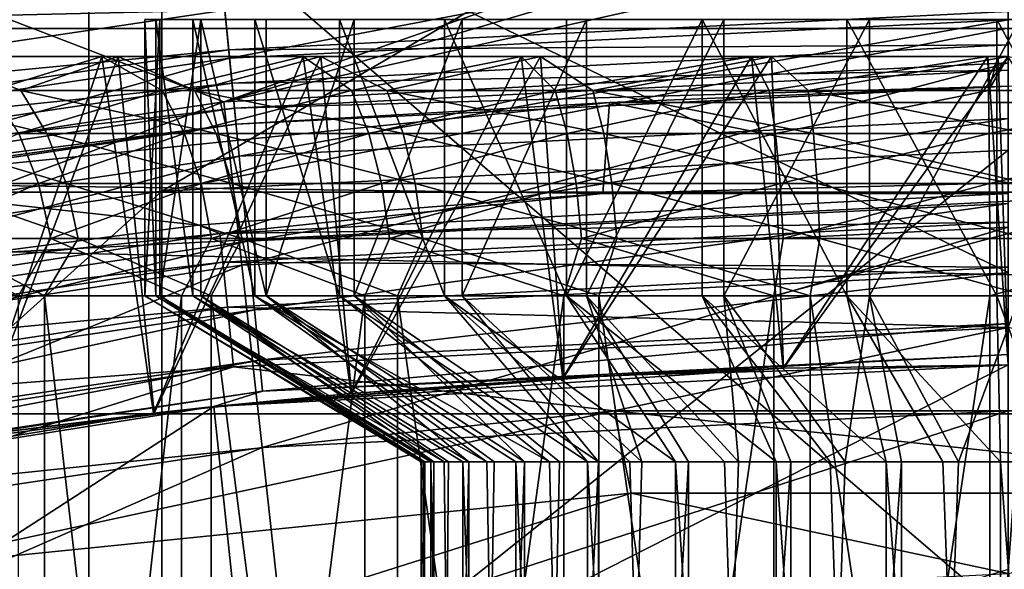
# Model space of a CAD drawing. Header units: metres. Extents: x -22 to 73, y -229 to 22.
# Tile 182 of 256: x -1.431 to -0.006, y 10.704 to 11.5. Entities that reach past the tile are written whole.
import ezdxf

# ---------------------------------------------------------------- set-up
doc = ezdxf.new("R2010")
doc.units = ezdxf.units.M
doc.layers.add('solid_509500_SW0001', color=7, linetype='CONTINUOUS')

msp = doc.modelspace()

# ---------------------------------------------------------------- linework, layer by layer
at = {"layer": 'solid_509500_SW0001'}
for points in [[(-19.485569, 11.250006), (-18.430916, 12.905476), (19.485569, 11.250006)], [(-18.430916, 12.905476), (18.430916, 12.905476), (19.485569, 11.250006)], [(16.018755, 12.223828, 0.034086), (-16.537945, 11.511685, 0.034086), (17.050714, 10.73758, 0.034086)], [(-1.225214, 11.251719, 267.566315), (-1.225214, 11.911011, 263.552795), (0, 11.970692, 263.560608)], [(0, 11.487556, 266.647797), (-1.225214, 11.251719, 267.566315), (0, 11.970692, 263.560608)], [(-4.929452, 11.48697, 164.443756), (4.929452, 11.48697, 164.443756), (3.742045, 11.926739, 164.443756)], [(-3.742045, 11.926739, 164.443756), (-4.929452, 11.48697, 164.443756), (3.742045, 11.926739, 164.443756)], [(-2.438629, 11.075151, 267.531372), (-2.438629, 11.732542, 263.529419), (-1.225214, 11.911011, 263.552795)], [(-1.225214, 11.251719, 267.566315), (-2.438629, 11.075151, 267.531372), (-1.225214, 11.911011, 263.552795)], [(-1.330785, 11.778808, 271.913971), (0, 11.134003, 274.381378), (0, 11.840061, 271.930328)], [(-1.330785, 10.575439, 275.901154), (-1.330785, 11.778808, 271.913971), (-2.649518, 11.595602, 271.865143)], [(-1.330785, 11.778808, 271.913971), (0, 10.6355, 275.921448), (0, 11.134003, 274.381378)], [(-1.330785, 10.575439, 275.901154), (0, 10.6355, 275.921448), (-1.330785, 11.778808, 271.913971)], [(-2.274327, 11.433814, 120.50412), (-2.307207, 11.599112, 120.458946), (-1.159185, 11.769404, 120.458946)], [(-1.142666, 11.601681, 120.50412), (-2.274327, 11.433814, 120.50412), (-1.159185, 11.769404, 120.458946)], [(-1.127167, 11.444324, 120.577904), (-1.142666, 11.601681, 120.50412), (0, 11.657816, 120.50412)], [(0, 11.499698, 120.577904), (-1.127167, 11.444324, 120.577904), (0, 11.657816, 120.50412)], [(-1.13562, 11.380792, 103.574371), (-1.544093, 11.538307, 103.8088), (-0.417449, 11.631231, 103.805504)], [(-0.000002, 11.634605, 103.800003), (-1.13562, 11.380792, 103.574371), (-0.280235, 11.63123, 103.800003)], [(-0.000002, 11.634605, 103.800003), (-0.000009, 11.43731, 103.574371), (-1.13562, 11.380792, 103.574371)], [(-1.13562, 11.380792, 103.574371), (-0.417449, 11.631231, 103.805504), (-0.280235, 11.63123, 103.800003)], [(-1.761571, 11.498928, 120.182159), (-0.589206, 11.618146, 120.182159), (-1.771698, 11.565034, 120.188515)], [(-1.133983, 11.51352, 120.161057), (-0.589206, 11.618146, 120.182159), (-1.761571, 11.498928, 120.182159)], [(-2.649518, 10.395802, 275.840485), (-1.330785, 10.575439, 275.901154), (-2.649518, 11.595602, 271.865143)], [(-2.24348, 11.278734, 120.577904), (-2.274327, 11.433814, 120.50412), (-1.142666, 11.601681, 120.50412)], [(-1.127167, 11.444324, 120.577904), (-2.24348, 11.278734, 120.577904), (-1.142666, 11.601681, 120.50412)], [(-1.13562, 11.380792, 103.574371), (-2.260008, 11.211799, 103.574371), (-1.544093, 11.538307, 103.8088)], [(17.050714, 10.73758, 0.034086), (-16.537945, 11.511685, 0.034086), (-17.503939, 9.981713, 0.034086)], [(-2.257045, 11.34693, 120.161057), (-1.133983, 11.51352, 120.161057), (-1.761571, 11.498928, 120.182159)], [(-1.128343, 11.456255, 120.126259), (-1.133983, 11.51352, 120.161057), (-2.257045, 11.34693, 120.161057)], [(-1.128343, 11.456255, 120.126259), (0, 11.511687, 120.126259), (-1.133983, 11.51352, 120.161057)], [(0, 11.463341, 120.079521), (0, 11.511687, 120.126259), (-1.128343, 11.456255, 120.126259)], [(-1.249889, 11.1, 126.960396), (-1.249889, 11.5, 126.960396), (-1.228012, 11.5, 127.177177)], [(-1.228011, 11.1, 127.177177), (-1.249889, 11.1, 126.960396), (-1.228012, 11.5, 127.177177)], [(-1.233791, 11.1, 126.743103), (-1.233791, 11.5, 126.743103), (-1.249889, 11.5, 126.960396)], [(-1.249889, 11.1, 126.960396), (-1.233791, 11.1, 126.743103), (-1.249889, 11.5, 126.960396)], [(-1.18021, 11.1, 126.531921), (-1.180203, 11.5, 126.531898), (-1.233791, 11.5, 126.743103)], [(-1.233791, 11.1, 126.743103), (-1.18021, 11.1, 126.531921), (-1.233791, 11.5, 126.743103)], [(-1.228011, 11.1, 127.177177), (-1.228012, 11.5, 127.177177), (-1.168819, 11.5, 127.386879)], [(-1.168826, 11.1, 127.386856), (-1.228011, 11.1, 127.177177), (-1.168819, 11.5, 127.386879)], [(-1.18021, 11.1, 126.531921), (-1.09076, 11.1, 126.333221), (-1.180203, 11.5, 126.531898)], [(-1.09076, 11.1, 126.333221), (-1.090757, 11.5, 126.333221), (-1.180203, 11.5, 126.531898)], [(-1.074118, 11.1, 127.583107), (-1.168826, 11.1, 127.386856), (-1.168819, 11.5, 127.386879)], [(-1.074118, 11.1, 127.583107), (-1.168819, 11.5, 127.386879), (-1.074115, 11.5, 127.583107)], [(-1.113162, 11.302125, 120.678047), (-1.127167, 11.444324, 120.577904), (0, 11.499698, 120.577904)], [(0, 11.356812, 120.678047), (-1.113162, 11.302125, 120.678047), (0, 11.499698, 120.577904)], [(-1.09076, 11.1, 126.333221), (-0.968174, 11.1, 126.153091), (-1.090757, 11.5, 126.333221)], [(-0.968174, 11.1, 126.153091), (-0.968171, 11.5, 126.153091), (-1.090757, 11.5, 126.333221)], [(-1.074118, 11.1, 127.583107), (-1.074115, 11.5, 127.583107), (-0.946776, 11.5, 127.759911)], [(-0.946779, 11.1, 127.759903), (-1.074118, 11.1, 127.583107), (-0.946776, 11.5, 127.759911)], [(-0.968174, 11.1, 126.153091), (-0.816155, 11.1, 125.996971), (-0.968171, 11.5, 126.153091)], [(-0.816155, 11.1, 125.996971), (-0.816159, 11.5, 125.996971), (-0.968171, 11.5, 126.153091)], [(-0.946779, 11.1, 127.759903), (-0.946776, 11.5, 127.759911), (-0.790662, 11.5, 127.911919)], [(-0.790658, 11.1, 127.911926), (-0.946779, 11.1, 127.759903), (-0.790662, 11.5, 127.911919)], [(-0.639352, 11.1, 125.869637), (-0.639357, 11.5, 125.869637), (-0.816159, 11.5, 125.996971)], [(-0.816155, 11.1, 125.996971), (-0.639352, 11.1, 125.869637), (-0.816159, 11.5, 125.996971)], [(-0.790658, 11.1, 127.911926), (-0.790662, 11.5, 127.911919), (-0.610532, 11.5, 128.034515)], [(-0.610527, 11.1, 128.034515), (-0.790658, 11.1, 127.911926), (-0.610532, 11.5, 128.034515)], [(-0.639352, 11.1, 125.869637), (-0.44313, 11.5, 125.774933), (-0.639357, 11.5, 125.869637)], [(-0.639352, 11.1, 125.869637), (-0.443109, 11.1, 125.774925), (-0.44313, 11.5, 125.774933)], [(-0.610527, 11.1, 128.034515), (-0.610532, 11.5, 128.034515), (-0.411853, 11.5, 128.123947)], [(-0.411831, 11.1, 128.123962), (-0.610527, 11.1, 128.034515), (-0.411853, 11.5, 128.123947)], [(-0.233427, 11.1, 125.715736), (-0.233426, 11.5, 125.715736), (-0.44313, 11.5, 125.774933)], [(-0.443109, 11.1, 125.774925), (-0.233427, 11.1, 125.715736), (-0.44313, 11.5, 125.774933)], [(-0.411831, 11.1, 128.123962), (-0.411853, 11.5, 128.123947), (-0.200648, 11.5, 128.177536)], [(-0.200648, 11.1, 128.177536), (-0.411831, 11.1, 128.123962), (-0.200648, 11.5, 128.177536)], [(-0.233427, 11.1, 125.715736), (-0.016642, 11.1, 125.693863), (-0.233426, 11.5, 125.715736)], [(-0.016642, 11.1, 125.693863), (-0.016642, 11.5, 125.693863), (-0.233426, 11.5, 125.715736)], [(-0.200648, 11.1, 128.177536), (-0.200648, 11.5, 128.177536), (0.016642, 11.5, 128.193634)], [(0.016642, 11.1, 128.193634), (-0.200648, 11.1, 128.177536), (0.016642, 11.5, 128.193634)], [(0.200648, 11.1, 125.709961), (-0.016642, 11.5, 125.693863), (-0.016642, 11.1, 125.693863)], [(0.200648, 11.1, 125.709961), (0.200648, 11.5, 125.709961), (-0.016642, 11.5, 125.693863)], [(-6.066265, 10.929338, 164.443756), (6.066265, 10.929338, 164.443756), (4.929452, 11.48697, 164.443756)], [(-4.929452, 11.48697, 164.443756), (-6.066265, 10.929338, 164.443756), (4.929452, 11.48697, 164.443756)], [(0, 11.487556, 266.647797), (0, 11.310765, 267.578003), (-1.225214, 11.251719, 267.566315)], [(-1.123604, 11.408141, 120.079521), (0, 11.463341, 120.079521), (-1.128343, 11.456255, 120.126259)], [(0, 11.42662, 120.023186), (0, 11.463341, 120.079521), (-1.123604, 11.408141, 120.079521)], [(-2.245819, 11.290493, 120.126259), (-1.128343, 11.456255, 120.126259), (-2.257045, 11.34693, 120.161057)], [(-1.123604, 11.408141, 120.079521), (-1.128343, 11.456255, 120.126259), (-2.245819, 11.290493, 120.126259)], [(-1.649433, 11.397426, 128.295441), (-1.429551, 11.397426, 128.526184), (-1.550448, 11.44641, 128.504562)], [(-1.312011, 11.44641, 125.177788), (-1.571091, 11.44641, 125.403725), (-1.496409, 10.897741, 125.331062)], [(-1.471176, 11.397426, 125.39994), (-1.571091, 11.44641, 125.403725), (-1.312011, 11.44641, 125.177788)], [(-1.550448, 11.44641, 128.504562), (-1.288384, 11.44641, 128.72702), (-1.495692, 10.89784, 128.557098)], [(-1.429551, 11.397426, 128.526184), (-1.288384, 11.44641, 128.72702), (-1.550448, 11.44641, 128.504562)], [(-1.312011, 11.44641, 125.177788), (-1.496409, 10.897741, 125.331062), (-1.237423, 10.930178, 125.124748)], [(-1.288384, 11.44641, 128.72702), (-1.23658, 10.930273, 128.763336), (-1.495692, 10.89784, 128.557098)], [(-1.224652, 11.397426, 125.197922), (-1.471176, 11.397426, 125.39994), (-1.312011, 11.44641, 125.177788)], [(-1.429551, 11.397426, 128.526184), (-1.177734, 11.397426, 128.721573), (-1.288384, 11.44641, 128.72702)], [(-1.020898, 11.44641, 124.994965), (-1.312011, 11.44641, 125.177788), (-1.237423, 10.930178, 125.124748)], [(-1.224652, 11.397426, 125.197922), (-1.312011, 11.44641, 125.177788), (-1.020898, 11.44641, 124.994965)], [(-1.288384, 11.44641, 128.72702), (-0.994862, 11.44641, 128.90596), (-1.23658, 10.930273, 128.763336)], [(-1.177734, 11.397426, 128.721573), (-0.994862, 11.44641, 128.90596), (-1.288384, 11.44641, 128.72702)], [(-1.020898, 11.44641, 124.994965), (-1.237423, 10.930178, 125.124748), (-0.951262, 10.958791, 124.960037)], [(-0.994862, 11.44641, 128.90596), (-0.950454, 10.958861, 128.927841), (-1.23658, 10.930273, 128.763336)], [(-0.95077, 11.397426, 125.034897), (-1.224652, 11.397426, 125.197922), (-1.020898, 11.44641, 124.994965)], [(-1.177734, 11.397426, 128.721573), (-0.89961, 11.397426, 128.877243), (-0.994862, 11.44641, 128.90596)], [(-0.70486, 11.44641, 124.859726), (-1.020898, 11.44641, 124.994965), (-0.951262, 10.958791, 124.960037)], [(-0.95077, 11.397426, 125.034897), (-1.020898, 11.44641, 124.994965), (-0.70486, 11.44641, 124.859726)], [(-0.994862, 11.44641, 128.90596), (-0.677051, 11.44641, 129.036972), (-0.950454, 10.958861, 128.927841)], [(-0.89961, 11.397426, 128.877243), (-0.677051, 11.44641, 129.036972), (-0.994862, 11.44641, 128.90596)], [(-0.70486, 11.44641, 124.859726), (-0.951262, 10.958791, 124.960037), (-0.644892, 10.98108, 124.840393)], [(-0.65565, 11.397426, 124.914505), (-0.95077, 11.397426, 125.034897), (-0.70486, 11.44641, 124.859726)], [(-0.677051, 11.44641, 129.036972), (-0.644452, 10.981106, 129.047241), (-0.950454, 10.958861, 128.927841)], [(-0.89961, 11.397426, 128.877243), (-0.601389, 11.397426, 128.989731), (-0.677051, 11.44641, 129.036972)], [(-0.371611, 11.44641, 124.77536), (-0.70486, 11.44641, 124.859726), (-0.644892, 10.98108, 124.840393)], [(-0.65565, 11.397426, 124.914505), (-0.70486, 11.44641, 124.859726), (-0.371611, 11.44641, 124.77536)], [(-0.677051, 11.44641, 129.036972), (-0.342709, 11.44641, 129.116898), (-0.644452, 10.981106, 129.047241)], [(-0.601389, 11.397426, 128.989731), (-0.342709, 11.44641, 129.116898), (-0.677051, 11.44641, 129.036972)], [(-0.345884, 11.397426, 124.839455), (-0.65565, 11.397426, 124.914505), (-0.371611, 11.44641, 124.77536)], [(-0.371611, 11.44641, 124.77536), (-0.644892, 10.98108, 124.840393), (-0.325691, 10.995177, 124.767998)], [(-0.342709, 11.44641, 129.116898), (-0.325406, 10.995186, 129.119553), (-0.644452, 10.981106, 129.047241)], [(-0.601389, 11.397426, 128.989731), (-0.289735, 11.397426, 129.056519), (-0.342709, 11.44641, 129.116898)], [(-0.02929, 11.44641, 124.74395), (-0.371611, 11.44641, 124.77536), (-0.325691, 10.995177, 124.767998)], [(-0.345884, 11.397426, 124.839455), (-0.371611, 11.44641, 124.77536), (-0.02929, 11.44641, 124.74395)], [(-0.345884, 11.397426, 124.839455), (-0.02929, 11.44641, 124.74395), (-0.028392, 11.397426, 124.811409)], [(-0.342709, 11.44641, 129.116898), (0, 11.44641, 129.143753), (-0.325406, 10.995186, 129.119553)], [(-0.289735, 11.397426, 129.056519), (0, 11.44641, 129.143753), (-0.342709, 11.44641, 129.116898)], [(-0.02929, 11.44641, 124.74395), (-0.325691, 10.995177, 124.767998), (0, 11, 124.743752)], [(0, 11.44641, 129.143753), (0, 11, 129.143753), (-0.325406, 10.995186, 129.119553)], [(-0.289735, 11.397426, 129.056519), (0.028392, 11.397426, 129.076096), (0, 11.44641, 129.143753)], [(-0.014645, 11.44641, 124.743797), (-0.02929, 11.44641, 124.74395), (0, 11, 124.743752)], [(-0.028392, 11.397426, 124.811409), (-0.02929, 11.44641, 124.74395), (-0.014645, 11.44641, 124.743797)], [(-0.028392, 11.397426, 124.811409), (-0.014645, 11.44641, 124.743797), (0, 11.44641, 124.743752)], [(0.289735, 11.397426, 124.830994), (-0.028392, 11.397426, 124.811409), (0, 11.44641, 124.743752)], [(-0.014645, 11.44641, 124.743797), (0, 11, 124.743752), (0, 11.44641, 124.743752)], [(-2.215604, 11.138594, 120.678047), (-2.24348, 11.278734, 120.577904), (-1.127167, 11.444324, 120.577904)], [(-1.113162, 11.302125, 120.678047), (-2.215604, 11.138594, 120.678047), (-1.127167, 11.444324, 120.577904)], [(-1.109276, 11.144539, 103.374344), (-1.13562, 11.380792, 103.574371), (-0.000009, 11.43731, 103.574371)], [(-1.109276, 11.144539, 103.374344), (-0.000009, 11.43731, 103.574371), (-0.000002, 11.199609, 103.374344)], [(-1.120005, 11.371597, 120.023186), (0, 11.42662, 120.023186), (-1.123604, 11.408141, 120.079521)], [(0, 11.403369, 119.960083), (0, 11.42662, 120.023186), (-1.120005, 11.371597, 120.023186)], [(-2.236387, 11.243075, 120.079521), (-1.123604, 11.408141, 120.079521), (-2.245819, 11.290493, 120.126259)], [(-1.120005, 11.371597, 120.023186), (-1.123604, 11.408141, 120.079521), (-2.236387, 11.243075, 120.079521)], [(-1.117726, 11.348459, 119.960083), (0, 11.403369, 119.960083), (-1.120005, 11.371597, 120.023186)], [(-1.117726, 11.348459, 119.960083), (-0.577135, 11.380139, 119.893799), (0, 11.403369, 119.960083)], [(0, 11.403369, 119.960083), (-0.577135, 11.380139, 119.893799), (0.577135, 11.380139, 119.893799)], [(-1.391982, 11.33525, 128.484604), (-1.429551, 11.397426, 128.526184), (-1.649433, 11.397426, 128.295441)], [(-1.391982, 11.33525, 128.484604), (-1.649433, 11.397426, 128.295441), (-1.606086, 11.33525, 128.259918)], [(-1.432514, 11.33525, 125.440514), (-1.471176, 11.397426, 125.39994), (-1.224652, 11.397426, 125.197922)], [(-1.432514, 11.33525, 125.440514), (-1.224652, 11.397426, 125.197922), (-1.192468, 11.33525, 125.243797)], [(-1.146784, 11.33525, 128.67485), (-1.177734, 11.397426, 128.721573), (-1.429551, 11.397426, 128.526184)], [(-1.146784, 11.33525, 128.67485), (-1.429551, 11.397426, 128.526184), (-1.391982, 11.33525, 128.484604)], [(-1.192468, 11.33525, 125.243797), (-1.224652, 11.397426, 125.197922), (-0.95077, 11.397426, 125.034897)], [(-1.192468, 11.33525, 125.243797), (-0.95077, 11.397426, 125.034897), (-0.925784, 11.33525, 125.08506)], [(-0.875968, 11.33525, 128.826431), (-0.89961, 11.397426, 128.877243), (-1.177734, 11.397426, 128.721573)], [(-0.875968, 11.33525, 128.826431), (-1.177734, 11.397426, 128.721573), (-1.146784, 11.33525, 128.67485)], [(-0.925784, 11.33525, 125.08506), (-0.95077, 11.397426, 125.034897), (-0.65565, 11.397426, 124.914505)], [(-0.925784, 11.33525, 125.08506), (-0.65565, 11.397426, 124.914505), (-0.63842, 11.33525, 124.967834)], [(-0.585585, 11.33525, 128.935959), (-0.601389, 11.397426, 128.989731), (-0.89961, 11.397426, 128.877243)], [(-0.585585, 11.33525, 128.935959), (-0.89961, 11.397426, 128.877243), (-0.875968, 11.33525, 128.826431)], [(-0.63842, 11.33525, 124.967834), (-0.65565, 11.397426, 124.914505), (-0.345884, 11.397426, 124.839455)], [(-0.63842, 11.33525, 124.967834), (-0.345884, 11.397426, 124.839455), (-0.336795, 11.33525, 124.894753)], [(-0.282121, 11.33525, 129.000992), (-0.289735, 11.397426, 129.056519), (-0.601389, 11.397426, 128.989731)], [(-0.282121, 11.33525, 129.000992), (-0.601389, 11.397426, 128.989731), (-0.585585, 11.33525, 128.935959)], [(-0.336795, 11.33525, 124.894753), (-0.345884, 11.397426, 124.839455), (-0.028392, 11.397426, 124.811409)], [(-0.336795, 11.33525, 124.894753), (-0.028392, 11.397426, 124.811409), (-0.027646, 11.33525, 124.867447)], [(-0.289735, 11.397426, 129.056519), (0.027646, 11.33525, 129.020065), (0.028392, 11.397426, 129.076096)], [(-0.282121, 11.33525, 129.000992), (0.027646, 11.33525, 129.020065), (-0.289735, 11.397426, 129.056519)], [(-0.027646, 11.33525, 124.867447), (-0.028392, 11.397426, 124.811409), (0.289735, 11.397426, 124.830994)], [(0.282121, 11.33525, 124.886513), (-0.027646, 11.33525, 124.867447), (0.289735, 11.397426, 124.830994)], [(-2.207642, 10.979871, 103.374344), (-2.260008, 11.211799, 103.574371), (-1.13562, 11.380792, 103.574371)], [(-2.207642, 10.979871, 103.374344), (-1.13562, 11.380792, 103.574371), (-1.109276, 11.144539, 103.374344)], [(-0.586773, 11.248343, 112.381531), (-0.577135, 11.380139, 119.893799), (-1.725484, 11.263364, 119.893799)], [(-1.117726, 11.348459, 119.960083), (-1.725484, 11.263364, 119.893799), (-0.577135, 11.380139, 119.893799)], [(-0.586773, 11.248343, 112.381531), (0, 11.263638, 112.381531), (-0.577135, 11.380139, 119.893799)], [(0, 11.263638, 112.381531), (0.577135, 11.380139, 119.893799), (-0.577135, 11.380139, 119.893799)], [(-2.229223, 11.207061, 120.023186), (-1.120005, 11.371597, 120.023186), (-2.236387, 11.243075, 120.079521)], [(-1.117726, 11.348459, 119.960083), (-1.120005, 11.371597, 120.023186), (-2.229223, 11.207061, 120.023186)], [(-2.224687, 11.184257, 119.960083), (-1.117726, 11.348459, 119.960083), (-2.229223, 11.207061, 120.023186)], [(-2.224687, 11.184257, 119.960083), (-1.725484, 11.263364, 119.893799), (-1.117726, 11.348459, 119.960083)], [(-1.101076, 11.179415, 120.801498), (-1.113162, 11.302125, 120.678047), (0, 11.356812, 120.678047)], [(0, 11.233507, 120.801498), (-1.101076, 11.179415, 120.801498), (0, 11.356812, 120.678047)], [(-1.432514, 11.33525, 125.440514), (-1.403625, 11.262772, 125.470833), (-1.607475, 11.262772, 125.69648)], [(-1.606086, 11.33525, 128.259918), (-1.573696, 11.262772, 128.233383), (-1.36391, 11.262772, 128.453522)], [(-1.391982, 11.33525, 128.484604), (-1.606086, 11.33525, 128.259918), (-1.36391, 11.262772, 128.453522)], [(-1.432514, 11.33525, 125.440514), (-1.192468, 11.33525, 125.243797), (-1.403625, 11.262772, 125.470833)], [(-1.192468, 11.33525, 125.243797), (-1.16842, 11.262772, 125.278084), (-1.403625, 11.262772, 125.470833)], [(-1.391982, 11.33525, 128.484604), (-1.36391, 11.262772, 128.453522), (-1.123657, 11.262772, 128.639938)], [(-1.146784, 11.33525, 128.67485), (-1.391982, 11.33525, 128.484604), (-1.123657, 11.262772, 128.639938)], [(-1.192468, 11.33525, 125.243797), (-0.925784, 11.33525, 125.08506), (-1.16842, 11.262772, 125.278084)], [(-0.925784, 11.33525, 125.08506), (-0.907114, 11.262772, 125.122543), (-1.16842, 11.262772, 125.278084)], [(-1.146784, 11.33525, 128.67485), (-1.123657, 11.262772, 128.639938), (-0.858303, 11.262772, 128.788467)], [(-0.875968, 11.33525, 128.826431), (-1.146784, 11.33525, 128.67485), (-0.858303, 11.262772, 128.788467)], [(-0.925784, 11.33525, 125.08506), (-0.63842, 11.33525, 124.967834), (-0.907114, 11.262772, 125.122543)], [(-0.63842, 11.33525, 124.967834), (-0.625545, 11.262772, 125.007683), (-0.907114, 11.262772, 125.122543)], [(-0.875968, 11.33525, 128.826431), (-0.858303, 11.262772, 128.788467), (-0.573776, 11.262772, 128.895782)], [(-0.585585, 11.33525, 128.935959), (-0.875968, 11.33525, 128.826431), (-0.573776, 11.262772, 128.895782)], [(-0.63842, 11.33525, 124.967834), (-0.336795, 11.33525, 124.894753), (-0.625545, 11.262772, 125.007683)], [(-0.336795, 11.33525, 124.894753), (-0.330003, 11.262772, 124.936073), (-0.625545, 11.262772, 125.007683)], [(-0.585585, 11.33525, 128.935959), (-0.573776, 11.262772, 128.895782), (-0.276431, 11.262772, 128.959503)], [(-0.282121, 11.33525, 129.000992), (-0.585585, 11.33525, 128.935959), (-0.276431, 11.262772, 128.959503)], [(-0.336795, 11.33525, 124.894753), (-0.027646, 11.33525, 124.867447), (-0.330003, 11.262772, 124.936073)], [(-0.330003, 11.262772, 124.936073), (-0.027646, 11.33525, 124.867447), (-0.027088, 11.262772, 124.909317)], [(-0.282121, 11.33525, 129.000992), (0.027088, 11.262772, 128.97818), (0.027646, 11.33525, 129.020065)], [(-0.282121, 11.33525, 129.000992), (-0.276431, 11.262772, 128.959503), (0.027088, 11.262772, 128.97818)], [(0.282121, 11.33525, 124.886513), (-0.027088, 11.262772, 124.909317), (-0.027646, 11.33525, 124.867447)], [(0.282121, 11.33525, 124.886513), (0.276431, 11.262772, 124.928001), (-0.027088, 11.262772, 124.909317)], [(-1.225214, 10.332525, 271.528412), (-1.225214, 11.251719, 267.566315), (0, 11.310765, 267.578003)], [(0, 10.70389, 270.319489), (-1.225214, 10.332525, 271.528412), (0, 11.310765, 267.578003)], [(-2.191549, 11.017658, 120.801498), (-2.215604, 11.138594, 120.678047), (-1.113162, 11.302125, 120.678047)], [(-1.101076, 11.179415, 120.801498), (-2.191549, 11.017658, 120.801498), (-1.113162, 11.302125, 120.678047)], [(-1.753948, 11.126239, 112.381531), (-1.171952, 11.202502, 112.381531), (-1.725484, 11.263364, 119.893799)], [(-1.171952, 11.202502, 112.381531), (-0.586773, 11.248343, 112.381531), (-1.725484, 11.263364, 119.893799)], [(-1.607475, 11.262772, 125.69648), (-1.403625, 11.262772, 125.470833), (-1.587032, 11.183165, 125.712341)], [(-1.403625, 11.262772, 125.470833), (-1.385774, 11.183165, 125.489563), (-1.587032, 11.183165, 125.712341)], [(-1.573696, 11.262772, 128.233383), (-1.553683, 11.183165, 128.21698), (-1.346565, 11.183165, 128.434326)], [(-1.36391, 11.262772, 128.453522), (-1.573696, 11.262772, 128.233383), (-1.346565, 11.183165, 128.434326)], [(-1.403625, 11.262772, 125.470833), (-1.16842, 11.262772, 125.278084), (-1.385774, 11.183165, 125.489563)], [(-1.16842, 11.262772, 125.278084), (-1.153561, 11.183165, 125.299263), (-1.385774, 11.183165, 125.489563)], [(-1.36391, 11.262772, 128.453522), (-1.346565, 11.183165, 128.434326), (-1.109367, 11.183165, 128.618362)], [(-1.123657, 11.262772, 128.639938), (-1.36391, 11.262772, 128.453522), (-1.109367, 11.183165, 128.618362)], [(-1.16842, 11.262772, 125.278084), (-0.907114, 11.262772, 125.122543), (-1.153561, 11.183165, 125.299263)], [(-0.907114, 11.262772, 125.122543), (-0.895578, 11.183165, 125.145699), (-1.153561, 11.183165, 125.299263)], [(-1.123657, 11.262772, 128.639938), (-1.109367, 11.183165, 128.618362), (-0.847387, 11.183165, 128.765015)], [(-0.858303, 11.262772, 128.788467), (-1.123657, 11.262772, 128.639938), (-0.847387, 11.183165, 128.765015)], [(-0.907114, 11.262772, 125.122543), (-0.625545, 11.262772, 125.007683), (-0.895578, 11.183165, 125.145699)], [(-0.625545, 11.262772, 125.007683), (-0.61759, 11.183165, 125.032303), (-0.895578, 11.183165, 125.145699)], [(-0.858303, 11.262772, 128.788467), (-0.847387, 11.183165, 128.765015), (-0.566479, 11.183165, 128.870956)], [(-0.573776, 11.262772, 128.895782), (-0.858303, 11.262772, 128.788467), (-0.566479, 11.183165, 128.870956)], [(-0.625545, 11.262772, 125.007683), (-0.330003, 11.262772, 124.936073), (-0.61759, 11.183165, 125.032303)], [(-0.330003, 11.262772, 124.936073), (-0.325806, 11.183165, 124.961609), (-0.61759, 11.183165, 125.032303)], [(0, 11.248128, 112.246719), (0, 11.263638, 112.381531), (-0.586773, 11.248343, 112.381531)], [(-0.573776, 11.262772, 128.895782), (-0.566479, 11.183165, 128.870956), (-0.272916, 11.183165, 128.933868)], [(-0.276431, 11.262772, 128.959503), (-0.573776, 11.262772, 128.895782), (-0.272916, 11.183165, 128.933868)], [(-0.330003, 11.262772, 124.936073), (-0.027088, 11.262772, 124.909317), (-0.325806, 11.183165, 124.961609)], [(-0.325806, 11.183165, 124.961609), (-0.027088, 11.262772, 124.909317), (-0.026744, 11.183165, 124.935188)], [(-0.276431, 11.262772, 128.959503), (0.026744, 11.183165, 128.952316), (0.027088, 11.262772, 128.97818)], [(-0.276431, 11.262772, 128.959503), (-0.272916, 11.183165, 128.933868), (0.026744, 11.183165, 128.952316)], [(0.276431, 11.262772, 124.928001), (-0.026744, 11.183165, 124.935188), (-0.027088, 11.262772, 124.909317)], [(0.276431, 11.262772, 124.928001), (0.272916, 11.183165, 124.953636), (-0.026744, 11.183165, 124.935188)], [(-20.391922, 9.508916), (-19.485569, 11.250006), (20.391922, 9.508916)], [(-19.485569, 11.250006), (19.485569, 11.250006), (20.391922, 9.508916)], [(-2.438629, 10.158607, 271.482025), (-2.438629, 11.075151, 267.531372), (-1.225214, 11.251719, 267.566315)], [(-1.225214, 10.332525, 271.528412), (-2.438629, 10.158607, 271.482025), (-1.225214, 11.251719, 267.566315)], [(-1.141182, 11.190089, 112.246719), (-0.586773, 11.248343, 112.381531), (-1.171952, 11.202502, 112.381531)], [(0, 11.248128, 112.246719), (-0.586773, 11.248343, 112.381531), (-1.141182, 11.190089, 112.246719)], [(0, 11.248128, 112.246719), (-1.141182, 11.190089, 112.246719), (0, 11.206844, 112.117302)], [(-1.091278, 11.079927, 120.944504), (-1.101076, 11.179415, 120.801498), (0, 11.233507, 120.801498)], [(0, 11.133538, 120.944504), (-1.091278, 11.079927, 120.944504), (0, 11.233507, 120.801498)], [(-1.141182, 11.190089, 112.246719), (-1.136993, 11.149018, 112.117302), (0, 11.206844, 112.117302)], [(0, 11.206844, 112.117302), (-1.136993, 11.149018, 112.117302), (0, 11.141342, 111.998299)], [(-1.141182, 11.190089, 112.246719), (-1.753948, 11.126239, 112.381531), (-2.270587, 11.01657, 112.246719)], [(-1.141182, 11.190089, 112.246719), (-2.270587, 11.01657, 112.246719), (-1.136993, 11.149018, 112.117302)], [(-1.141182, 11.190089, 112.246719), (-1.171952, 11.202502, 112.381531), (-1.753948, 11.126239, 112.381531)], [(-1.109276, 11.144539, 103.374344), (-0.000002, 11.199609, 103.374344), (-1.079978, 10.880331, 103.213539)], [(-0.000002, 11.199609, 103.374344), (-0.000003, 10.933799, 103.213539), (-1.079978, 10.880331, 103.213539)], [(-2.172046, 10.919611, 120.944504), (-2.191549, 11.017658, 120.801498), (-1.101076, 11.179415, 120.801498)], [(-1.091278, 11.079927, 120.944504), (-2.172046, 10.919611, 120.944504), (-1.101076, 11.179415, 120.801498)], [(-1.553683, 11.183165, 128.21698), (-1.602239, 11.1, 128.140762), (-1.39526, 11.1, 128.376663)], [(-1.587032, 11.183165, 125.712341), (-1.385774, 11.183165, 125.489563), (-1.432917, 11.1, 125.548492)], [(-1.346565, 11.183165, 128.434326), (-1.553683, 11.183165, 128.21698), (-1.39526, 11.1, 128.376663)], [(-1.385774, 11.183165, 125.489563), (-1.197008, 11.1, 125.341515), (-1.432917, 11.1, 125.548492)], [(-1.346565, 11.183165, 128.434326), (-1.39526, 11.1, 128.376663), (-1.153924, 11.1, 128.577286)], [(-1.385774, 11.183165, 125.489563), (-1.153561, 11.183165, 125.299263), (-1.197008, 11.1, 125.341515)], [(-1.109367, 11.183165, 128.618362), (-1.346565, 11.183165, 128.434326), (-1.153924, 11.1, 128.577286)], [(-1.153561, 11.183165, 125.299263), (-0.931626, 11.1, 125.173988), (-1.197008, 11.1, 125.341515)], [(-1.109367, 11.183165, 128.618362), (-1.153924, 11.1, 128.577286), (-0.884175, 11.1, 128.737701)], [(-1.153561, 11.183165, 125.299263), (-0.895578, 11.183165, 125.145699), (-0.931626, 11.1, 125.173988)], [(-0.847387, 11.183165, 128.765015), (-1.109367, 11.183165, 128.618362), (-0.884175, 11.1, 128.737701)], [(-0.895578, 11.183165, 125.145699), (-0.643303, 11.1, 125.050034), (-0.931626, 11.1, 125.173988)], [(-0.895578, 11.183165, 125.145699), (-0.61759, 11.183165, 125.032303), (-0.643303, 11.1, 125.050034)], [(-0.847387, 11.183165, 128.765015), (-0.884175, 11.1, 128.737701), (-0.592655, 11.1, 128.853928)], [(-0.566479, 11.183165, 128.870956), (-0.847387, 11.183165, 128.765015), (-0.592655, 11.1, 128.853928)], [(-0.61759, 11.183165, 125.032303), (-0.339141, 11.1, 124.972717), (-0.643303, 11.1, 125.050034)], [(-0.61759, 11.183165, 125.032303), (-0.325806, 11.183165, 124.961609), (-0.339141, 11.1, 124.972717)], [(-0.566479, 11.183165, 128.870956), (-0.592655, 11.1, 128.853928), (-0.286542, 11.1, 128.923111)], [(-0.272916, 11.183165, 128.933868), (-0.566479, 11.183165, 128.870956), (-0.286542, 11.1, 128.923111)], [(-0.026744, 11.183165, 124.935188), (-0.026627, 11.1, 124.943932), (-0.339141, 11.1, 124.972717)], [(-0.325806, 11.183165, 124.961609), (-0.026744, 11.183165, 124.935188), (-0.339141, 11.1, 124.972717)], [(-0.272916, 11.183165, 128.933868), (-0.286542, 11.1, 128.923111), (0.026627, 11.1, 128.943573)], [(-0.272916, 11.183165, 128.933868), (0.026627, 11.1, 128.943573), (0.026744, 11.183165, 128.952316)], [(-0.026744, 11.183165, 124.935188), (0.272916, 11.183165, 124.953636), (-0.026627, 11.1, 124.943932)], [(0.272916, 11.183165, 124.953636), (0.286542, 11.1, 124.964386), (-0.026627, 11.1, 124.943932)], [(-2.270587, 11.01657, 112.246719), (-2.262253, 10.976136, 112.117302), (-1.136993, 11.149018, 112.117302)], [(-1.136993, 11.149018, 112.117302), (-2.262253, 10.976136, 112.117302), (-1.130348, 11.083854, 111.998299)], [(-1.136993, 11.149018, 112.117302), (-1.130348, 11.083854, 111.998299), (0, 11.141342, 111.998299)], [(-2.207642, 10.979871, 103.374344), (-1.109276, 11.144539, 103.374344), (-2.149391, 10.720451, 103.213539)], [(-1.109276, 11.144539, 103.374344), (-1.079978, 10.880331, 103.213539), (-2.149391, 10.720451, 103.213539)], [(0, 11.141342, 111.998299), (-1.130348, 11.083854, 111.998299), (0, 11.05409, 111.894188)], [(-1.084065, 11.006693, 121.102715), (-1.091278, 11.079927, 120.944504), (0, 11.133538, 120.944504)], [(0, 11.05995, 121.102715), (-1.084065, 11.006693, 121.102715), (0, 11.133538, 120.944504)], [(-1.39526, 9, 128.376663), (-1.39526, 11.1, 128.376663), (-1.602239, 11.1, 128.140762)], [(-1.602235, 9, 128.140762), (-1.39526, 9, 128.376663), (-1.602239, 11.1, 128.140762)], [(-1.432917, 9, 125.548492), (-1.432917, 11.1, 125.548492), (-1.197008, 11.1, 125.341515)], [(-1.197014, 9, 125.341515), (-1.432917, 9, 125.548492), (-1.197008, 11.1, 125.341515)], [(-1.15393, 9, 128.577286), (-1.153924, 11.1, 128.577286), (-1.39526, 11.1, 128.376663)], [(-1.39526, 9, 128.376663), (-1.15393, 9, 128.577286), (-1.39526, 11.1, 128.376663)], [(-0.846941, 10.859655, 126.871704), (-1.233791, 11.1, 126.743103), (-1.249889, 11.1, 126.960396)], [(-0.849925, 10.859655, 126.95507), (-1.249889, 11.1, 126.960396), (-1.228011, 11.1, 127.177177)], [(-0.846941, 10.859655, 126.871704), (-1.249889, 11.1, 126.960396), (-0.849925, 10.859655, 126.95507)], [(-0.816608, 10.859655, 126.707848), (-1.18021, 11.1, 126.531921), (-1.233791, 11.1, 126.743103)], [(-0.835803, 10.859655, 126.789047), (-1.233791, 11.1, 126.743103), (-0.846941, 10.859655, 126.871704)], [(-0.816608, 10.859655, 126.707848), (-1.233791, 11.1, 126.743103), (-0.835803, 10.859655, 126.789047)], [(-0.831387, 10.859655, 127.120659), (-1.228011, 11.1, 127.177177), (-1.168826, 11.1, 127.386856)], [(-0.844723, 10.859655, 127.038322), (-1.228011, 11.1, 127.177177), (-0.831387, 10.859655, 127.120659)], [(-0.849925, 10.859655, 126.95507), (-1.228011, 11.1, 127.177177), (-0.844723, 10.859655, 127.038322)], [(-1.197014, 9, 125.341515), (-1.197008, 11.1, 125.341515), (-0.931626, 11.1, 125.173988)], [(-0.931615, 9, 125.173981), (-1.197014, 9, 125.341515), (-0.931626, 11.1, 125.173988)], [(-0.754899, 10.859655, 126.553078), (-1.09076, 11.1, 126.333221), (-1.18021, 11.1, 126.531921)], [(-0.789564, 10.859655, 126.628967), (-1.18021, 11.1, 126.531921), (-0.816608, 10.859655, 126.707848)], [(-0.754899, 10.859655, 126.553078), (-1.18021, 11.1, 126.531921), (-0.789564, 10.859655, 126.628967)], [(-0.780903, 10.859655, 127.279449), (-1.168826, 11.1, 127.386856), (-1.074118, 11.1, 127.583107)], [(-0.810037, 10.859655, 127.201317), (-1.168826, 11.1, 127.386856), (-0.780903, 10.859655, 127.279449)], [(-0.831387, 10.859655, 127.120659), (-1.168826, 11.1, 127.386856), (-0.810037, 10.859655, 127.201317)], [(-1.15393, 9, 128.577286), (-0.884164, 9, 128.737701), (-1.153924, 11.1, 128.577286)], [(-0.884164, 9, 128.737701), (-0.884175, 11.1, 128.737701), (-1.153924, 11.1, 128.577286)], [(-0.664172, 10.859655, 126.4133), (-0.968174, 11.1, 126.153091), (-1.09076, 11.1, 126.333221)], [(-0.712978, 10.859655, 126.480972), (-1.09076, 11.1, 126.333221), (-0.754899, 10.859655, 126.553078)], [(-0.664172, 10.859655, 126.4133), (-1.09076, 11.1, 126.333221), (-0.712978, 10.859655, 126.480972)], [(-0.700403, 10.859655, 127.425346), (-1.074118, 11.1, 127.583107), (-0.946779, 11.1, 127.759903)], [(-0.74423, 10.859655, 127.354385), (-1.074118, 11.1, 127.583107), (-0.700403, 10.859655, 127.425346)], [(-0.780903, 10.859655, 127.279449), (-1.074118, 11.1, 127.583107), (-0.74423, 10.859655, 127.354385)], [(-0.60899, 10.859655, 126.350769), (-0.816155, 11.1, 125.996971), (-0.968174, 11.1, 126.153091)], [(-0.60899, 10.859655, 126.350769), (-0.968174, 11.1, 126.153091), (-0.664172, 10.859655, 126.4133)], [(-0.592985, 10.859655, 127.552742), (-0.946779, 11.1, 127.759903), (-0.790658, 11.1, 127.911926)], [(-0.649813, 10.859655, 127.491699), (-0.946779, 11.1, 127.759903), (-0.592985, 10.859655, 127.552742)], [(-0.700403, 10.859655, 127.425346), (-0.946779, 11.1, 127.759903), (-0.649813, 10.859655, 127.491699)], [(-0.931615, 9, 125.173981), (-0.931626, 11.1, 125.173988), (-0.643303, 11.1, 125.050034)], [(-0.643315, 9, 125.050041), (-0.931615, 9, 125.173981), (-0.643303, 11.1, 125.050034)], [(-0.592667, 9, 128.853928), (-0.592655, 11.1, 128.853928), (-0.884175, 11.1, 128.737701)], [(-0.884164, 9, 128.737701), (-0.592667, 9, 128.853928), (-0.884175, 11.1, 128.737701)], [(-0.481596, 10.859655, 126.243347), (-0.639352, 11.1, 125.869637), (-0.816155, 11.1, 125.996971)], [(-0.547944, 10.859655, 126.293938), (-0.816155, 11.1, 125.996971), (-0.60899, 10.859655, 126.350769)], [(-0.481596, 10.859655, 126.243347), (-0.816155, 11.1, 125.996971), (-0.547944, 10.859655, 126.293938)], [(-0.530449, 10.859655, 127.607925), (-0.790658, 11.1, 127.911926), (-0.610527, 11.1, 128.034515)], [(-0.592985, 10.859655, 127.552742), (-0.790658, 11.1, 127.911926), (-0.530449, 10.859655, 127.607925)], [(-0.643315, 9, 125.050041), (-0.643303, 11.1, 125.050034), (-0.339141, 11.1, 124.972717)], [(-0.339134, 9, 124.972717), (-0.643315, 9, 125.050041), (-0.339141, 11.1, 124.972717)], [(-0.335694, 10.859655, 126.162849), (-0.443109, 11.1, 125.774925), (-0.639352, 11.1, 125.869637)], [(-0.410636, 10.859655, 126.199524), (-0.639352, 11.1, 125.869637), (-0.481596, 10.859655, 126.243347)], [(-0.335694, 10.859655, 126.162849), (-0.639352, 11.1, 125.869637), (-0.410636, 10.859655, 126.199524)], [(-0.390675, 10.859655, 127.698654), (-0.610527, 11.1, 128.034515), (-0.411831, 11.1, 128.123962)], [(-0.462777, 10.859655, 127.656731), (-0.610527, 11.1, 128.034515), (-0.390675, 10.859655, 127.698654)], [(-0.530449, 10.859655, 127.607925), (-0.610527, 11.1, 128.034515), (-0.462777, 10.859655, 127.656731)], [(-0.592667, 9, 128.853928), (-0.286535, 9, 128.923126), (-0.592655, 11.1, 128.853928)], [(-0.286535, 9, 128.923126), (-0.286542, 11.1, 128.923111), (-0.592655, 11.1, 128.853928)], [(-0.176905, 10.859655, 126.112366), (-0.233427, 11.1, 125.715736), (-0.443109, 11.1, 125.774925)], [(-0.257565, 10.859655, 126.133713), (-0.443109, 11.1, 125.774925), (-0.335694, 10.859655, 126.162849)], [(-0.176905, 10.859655, 126.112366), (-0.443109, 11.1, 125.774925), (-0.257565, 10.859655, 126.133713)], [(-0.235906, 10.859655, 127.760361), (-0.411831, 11.1, 128.123962), (-0.200648, 11.1, 128.177536)], [(-0.314784, 10.859655, 127.733315), (-0.411831, 11.1, 128.123962), (-0.235906, 10.859655, 127.760361)], [(-0.390675, 10.859655, 127.698654), (-0.411831, 11.1, 128.123962), (-0.314784, 10.859655, 127.733315)], [(-0.339134, 9, 124.972717), (-0.339141, 11.1, 124.972717), (-0.026627, 11.1, 124.943932)], [(-0.026627, 9, 124.943932), (-0.339134, 9, 124.972717), (-0.026627, 11.1, 124.943932)], [(0.026627, 9, 128.943573), (0.026627, 11.1, 128.943573), (-0.286542, 11.1, 128.923111)], [(-0.286535, 9, 128.923126), (0.026627, 9, 128.943573), (-0.286542, 11.1, 128.923111)], [(-0.235906, 10.859655, 127.760361), (-0.200648, 11.1, 128.177536), (-0.154706, 10.859655, 127.779556)], [(-0.011317, 10.859655, 126.093826), (-0.016642, 11.1, 125.693863), (-0.233427, 11.1, 125.715736)], [(-0.09457, 10.859655, 126.09903), (-0.233427, 11.1, 125.715736), (-0.176905, 10.859655, 126.112366)], [(-0.011317, 10.859655, 126.093826), (-0.233427, 11.1, 125.715736), (-0.09457, 10.859655, 126.09903)], [(-0.072045, 10.859655, 127.790695), (-0.200648, 11.1, 128.177536), (0.016642, 11.1, 128.193634)], [(-0.154706, 10.859655, 127.779556), (-0.200648, 11.1, 128.177536), (-0.072045, 10.859655, 127.790695)], [(-0.072045, 10.859655, 127.790695), (0.016642, 11.1, 128.193634), (0.011317, 10.859655, 127.793678)], [(0.286542, 11.1, 124.964386), (-0.026627, 9, 124.943932), (-0.026627, 11.1, 124.943932)], [(0.286535, 9, 124.964386), (-0.026627, 9, 124.943932), (0.286542, 11.1, 124.964386)], [(0.072045, 10.859655, 126.096809), (0.200648, 11.1, 125.709961), (-0.016642, 11.1, 125.693863)], [(0.072045, 10.859655, 126.096809), (-0.016642, 11.1, 125.693863), (-0.011317, 10.859655, 126.093826)], [(-2.262253, 10.976136, 112.117302), (-2.249031, 10.911983, 111.998299), (-1.130348, 11.083854, 111.998299)], [(-1.130348, 11.083854, 111.998299), (-2.249031, 10.911983, 111.998299), (-1.121496, 10.997051, 111.894188)], [(-2.157689, 10.847436, 121.102715), (-2.172046, 10.919611, 120.944504), (-1.091278, 11.079927, 120.944504)], [(-1.084065, 11.006693, 121.102715), (-2.157689, 10.847436, 121.102715), (-1.091278, 11.079927, 120.944504)], [(-1.130348, 11.083854, 111.998299), (-1.121496, 10.997051, 111.894188), (0, 11.05409, 111.894188)], [(0, 11.05409, 111.894188), (-1.121496, 10.997051, 111.894188), (-0.570249, 10.933511, 111.808891)], [(-1.079657, 10.961941, 121.271309), (-1.084065, 11.006693, 121.102715), (0, 11.05995, 121.102715)], [(0, 11.014981, 121.271309), (-1.079657, 10.961941, 121.271309), (0, 11.05995, 121.102715)], [(0, 11.05409, 111.894188), (-0.570249, 10.933511, 111.808891), (0.57025, 10.933511, 111.808891)], [(-2.148916, 10.803331, 121.271309), (-2.157689, 10.847436, 121.102715), (-1.084065, 11.006693, 121.102715)], [(-1.079657, 10.961941, 121.271309), (-2.148916, 10.803331, 121.271309), (-1.084065, 11.006693, 121.102715)], [(0, 11.014981, 121.271309), (-0.575696, 10.984925, 121.443748), (-1.079657, 10.961941, 121.271309)], [(0, 11.014981, 121.271309), (0, 11, 121.443748), (-0.575696, 10.984925, 121.443748)], [(-2.249031, 10.911983, 111.998299), (-2.231418, 10.826526, 111.894188), (-1.121496, 10.997051, 111.894188)], [(-1.121496, 10.997051, 111.894188), (-2.231418, 10.826526, 111.894188), (-1.704561, 10.814865, 111.808891)], [(-1.121496, 10.997051, 111.894188), (-1.704561, 10.814865, 111.808891), (-0.570249, 10.933511, 111.808891)], [(0, 11, 142.577728), (-1.097547, 10.44248, 143.443756), (-1.149938, 10.939728, 142.577728)], [(0, 11, 129.143753), (0, 11, 142.577728), (-1.149938, 10.939728, 142.577728)], [(-0.325406, 10.995186, 129.119553), (0, 11, 129.143753), (-1.149938, 10.939728, 142.577728)], [(-0.644452, 10.981106, 129.047241), (-0.325406, 10.995186, 129.119553), (-1.149938, 10.939728, 142.577728)], [(0, 11, 142.577728), (0, 10.5, 143.443756), (-1.097547, 10.44248, 143.443756)], [(-0.325691, 10.995177, 124.767998), (-0.644892, 10.98108, 124.840393), (-0.575696, 10.984925, 121.443748)], [(-0.325691, 10.995177, 124.767998), (-0.575696, 10.984925, 121.443748), (0, 11, 121.443748)], [(-0.325691, 10.995177, 124.767998), (0, 11, 121.443748), (0, 11, 124.743752)], [(-0.950454, 10.958861, 128.927841), (-0.644452, 10.981106, 129.047241), (-1.149938, 10.939728, 142.577728)], [(-0.951262, 10.958791, 124.960037), (-1.149813, 10.939741, 121.443748), (-0.575696, 10.984925, 121.443748)], [(-1.079657, 10.961941, 121.271309), (-0.575696, 10.984925, 121.443748), (-1.149813, 10.939741, 121.443748)], [(-0.644892, 10.98108, 124.840393), (-0.951262, 10.958791, 124.960037), (-0.575696, 10.984925, 121.443748)], [(-1.079657, 10.961941, 121.271309), (-1.720779, 10.864572, 121.443748), (-2.148916, 10.803331, 121.271309)], [(-1.079657, 10.961941, 121.271309), (-1.149813, 10.939741, 121.443748), (-1.720779, 10.864572, 121.443748)], [(-0.951262, 10.958791, 124.960037), (-1.237423, 10.930178, 125.124748), (-1.149813, 10.939741, 121.443748)], [(-1.23658, 10.930273, 128.763336), (-0.950454, 10.958861, 128.927841), (-1.149938, 10.939728, 142.577728)], [(-1.149938, 10.939728, 142.577728), (-2.183068, 10.270551, 143.443756), (-2.286908, 10.759649, 142.577728)], [(-1.23658, 10.930273, 128.763336), (-1.149938, 10.939728, 142.577728), (-2.286908, 10.759649, 142.577728)], [(-1.149938, 10.939728, 142.577728), (-1.097547, 10.44248, 143.443756), (-2.183068, 10.270551, 143.443756)], [(-1.496409, 10.897741, 125.331062), (-1.720779, 10.864572, 121.443748), (-1.149813, 10.939741, 121.443748)], [(-0.570249, 10.933511, 111.808891), (-1.704561, 10.814865, 111.808891), (-1.632487, 10.704402, 111.745613)], [(-0.570249, 10.933511, 111.808891), (-1.632487, 10.704402, 111.745613), (-0.546013, 10.814394, 111.745613)], [(-1.237423, 10.930178, 125.124748), (-1.496409, 10.897741, 125.331062), (-1.149813, 10.939741, 121.443748)], [(-1.079978, 10.880331, 103.213539), (-0.000003, 10.933799, 103.213539), (-1.04843, 10.594543, 103.095833)], [(-0.000003, 10.933799, 103.213539), (-0.000001, 10.646292, 103.095833), (-1.04843, 10.594543, 103.095833)], [(-0.570249, 10.933511, 111.808891), (-0.546013, 10.814394, 111.745613), (0.546013, 10.814394, 111.745613)], [(0.57025, 10.933511, 111.808891), (-0.570249, 10.933511, 111.808891), (0.546013, 10.814394, 111.745613)], [(-7.140861, 10.259538, 164.443756), (7.140861, 10.259538, 164.443756), (6.066265, 10.929338, 164.443756)], [(-6.066265, 10.929338, 164.443756), (-7.140861, 10.259538, 164.443756), (6.066265, 10.929338, 164.443756)], [(-1.495692, 10.89784, 128.557098), (-1.23658, 10.930273, 128.763336), (-2.286908, 10.759649, 142.577728)], [(-2.149391, 10.720451, 103.213539), (-1.079978, 10.880331, 103.213539), (-2.086666, 10.439796, 103.095833)], [(-1.079978, 10.880331, 103.213539), (-1.04843, 10.594543, 103.095833), (-2.086666, 10.439796, 103.095833)], [(-0.831387, 10.859655, 127.120659), (-0.831387, 8.6, 127.120659), (-0.849925, 8.6, 126.95507)], [(-0.849925, 10.859655, 126.95507), (-0.849925, 8.6, 126.95507), (-0.835802, 8.6, 126.78904)], [(-0.844723, 10.859655, 127.038322), (-0.831387, 10.859655, 127.120659), (-0.849925, 8.6, 126.95507)], [(-0.849925, 10.859655, 126.95507), (-0.844723, 10.859655, 127.038322), (-0.849925, 8.6, 126.95507)], [(-0.846941, 10.859655, 126.871704), (-0.849925, 10.859655, 126.95507), (-0.835802, 8.6, 126.78904)], [(-0.835803, 10.859655, 126.789047), (-0.846941, 10.859655, 126.871704), (-0.835802, 8.6, 126.78904)], [(-0.835803, 10.859655, 126.789047), (-0.835802, 8.6, 126.78904), (-0.789565, 8.6, 126.628975)], [(-0.816608, 10.859655, 126.707848), (-0.835803, 10.859655, 126.789047), (-0.789565, 8.6, 126.628975)], [(-0.780903, 10.859655, 127.279449), (-0.780904, 8.6, 127.279442), (-0.831387, 8.6, 127.120659)], [(-0.810037, 10.859655, 127.201317), (-0.780903, 10.859655, 127.279449), (-0.831387, 8.6, 127.120659)], [(-0.831387, 10.859655, 127.120659), (-0.810037, 10.859655, 127.201317), (-0.831387, 8.6, 127.120659)], [(-0.789564, 10.859655, 126.628967), (-0.816608, 10.859655, 126.707848), (-0.789565, 8.6, 126.628975)], [(-0.789564, 10.859655, 126.628967), (-0.789565, 8.6, 126.628975), (-0.712975, 8.6, 126.480972)], [(-0.754899, 10.859655, 126.553078), (-0.789564, 10.859655, 126.628967), (-0.712975, 8.6, 126.480972)], [(-0.700403, 10.859655, 127.425346), (-0.700401, 8.6, 127.425354), (-0.780904, 8.6, 127.279442)], [(-0.74423, 10.859655, 127.354385), (-0.700403, 10.859655, 127.425346), (-0.780904, 8.6, 127.279442)], [(-0.780903, 10.859655, 127.279449), (-0.74423, 10.859655, 127.354385), (-0.780904, 8.6, 127.279442)], [(-0.712978, 10.859655, 126.480972), (-0.754899, 10.859655, 126.553078), (-0.712975, 8.6, 126.480972)], [(-0.712978, 10.859655, 126.480972), (-0.712975, 8.6, 126.480972), (-0.608988, 8.6, 126.350769)], [(-0.664172, 10.859655, 126.4133), (-0.712978, 10.859655, 126.480972), (-0.608988, 8.6, 126.350769)], [(-0.700403, 10.859655, 127.425346), (-0.649813, 10.859655, 127.491699), (-0.700401, 8.6, 127.425354)], [(-0.592985, 10.859655, 127.552742), (-0.592984, 8.6, 127.552742), (-0.700401, 8.6, 127.425354)], [(-0.649813, 10.859655, 127.491699), (-0.592985, 10.859655, 127.552742), (-0.700401, 8.6, 127.425354)], [(-0.60899, 10.859655, 126.350769), (-0.664172, 10.859655, 126.4133), (-0.608988, 8.6, 126.350769)], [(-0.60899, 10.859655, 126.350769), (-0.608988, 8.6, 126.350769), (-0.4816, 8.6, 126.243347)], [(-0.547944, 10.859655, 126.293938), (-0.60899, 10.859655, 126.350769), (-0.4816, 8.6, 126.243347)], [(-0.592985, 10.859655, 127.552742), (-0.530449, 10.859655, 127.607925), (-0.592984, 8.6, 127.552742)], [(-0.462777, 10.859655, 127.656731), (-0.462781, 8.6, 127.656723), (-0.592984, 8.6, 127.552742)], [(-0.530449, 10.859655, 127.607925), (-0.462777, 10.859655, 127.656731), (-0.592984, 8.6, 127.552742)], [(-0.481596, 10.859655, 126.243347), (-0.547944, 10.859655, 126.293938), (-0.4816, 8.6, 126.243347)], [(-0.481596, 10.859655, 126.243347), (-0.4816, 8.6, 126.243347), (-0.335689, 8.6, 126.162849)], [(-0.410636, 10.859655, 126.199524), (-0.481596, 10.859655, 126.243347), (-0.335689, 8.6, 126.162849)], [(-0.314784, 10.859655, 127.733315), (-0.314778, 8.6, 127.733315), (-0.462781, 8.6, 127.656723)], [(-0.390675, 10.859655, 127.698654), (-0.314784, 10.859655, 127.733315), (-0.462781, 8.6, 127.656723)], [(-0.462777, 10.859655, 127.656731), (-0.390675, 10.859655, 127.698654), (-0.462781, 8.6, 127.656723)], [(-0.335694, 10.859655, 126.162849), (-0.410636, 10.859655, 126.199524), (-0.335689, 8.6, 126.162849)], [(-0.335694, 10.859655, 126.162849), (-0.335689, 8.6, 126.162849), (-0.176908, 8.6, 126.112366)], [(-0.257565, 10.859655, 126.133713), (-0.335694, 10.859655, 126.162849), (-0.176908, 8.6, 126.112366)], [(-0.314784, 10.859655, 127.733315), (-0.235906, 10.859655, 127.760361), (-0.314778, 8.6, 127.733315)], [(-0.154706, 10.859655, 127.779556), (-0.15471, 8.6, 127.779556), (-0.314778, 8.6, 127.733315)], [(-0.235906, 10.859655, 127.760361), (-0.154706, 10.859655, 127.779556), (-0.314778, 8.6, 127.733315)], [(-0.176905, 10.859655, 126.112366), (-0.257565, 10.859655, 126.133713), (-0.176908, 8.6, 126.112366)], [(-0.176905, 10.859655, 126.112366), (-0.176908, 8.6, 126.112366), (-0.011317, 8.6, 126.093826)], [(-0.09457, 10.859655, 126.09903), (-0.176905, 10.859655, 126.112366), (-0.011317, 8.6, 126.093826)], [(0.011317, 10.859655, 127.793678), (0.011317, 8.6, 127.793678), (-0.15471, 8.6, 127.779556)], [(-0.072045, 10.859655, 127.790695), (0.011317, 10.859655, 127.793678), (-0.15471, 8.6, 127.779556)], [(-0.154706, 10.859655, 127.779556), (-0.072045, 10.859655, 127.790695), (-0.15471, 8.6, 127.779556)], [(-0.011317, 10.859655, 126.093826), (-0.09457, 10.859655, 126.09903), (-0.011317, 8.6, 126.093826)], [(-0.011317, 10.859655, 126.093826), (-0.011317, 8.6, 126.093826), (0.15471, 8.6, 126.107948)], [(0.072045, 10.859655, 126.096809), (-0.011317, 10.859655, 126.093826), (0.15471, 8.6, 126.107948)], [(-0.546013, 10.814394, 111.745613), (-1.632487, 10.704402, 111.745613), (-1.090066, 10.642328, 111.706749)], [(-0.546013, 10.814394, 111.745613), (-1.090066, 10.642328, 111.706749), (-0.000004, 10.698009, 111.706749)], [(0.546013, 10.814394, 111.745613), (-0.546013, 10.814394, 111.745613), (-0.000004, 10.698009, 111.706749)], [(17.050714, 10.73758, 0.034086), (-17.503939, 9.981713, 0.034086), (17.945194, 9.164743, 0.034086)], [(-1.632487, 10.704402, 111.745613), (-2.168782, 10.475866, 111.706749), (-1.090066, 10.642328, 111.706749)]]:
    msp.add_3dface(points, dxfattribs=at)

doc.saveas('drawing.dxf')
